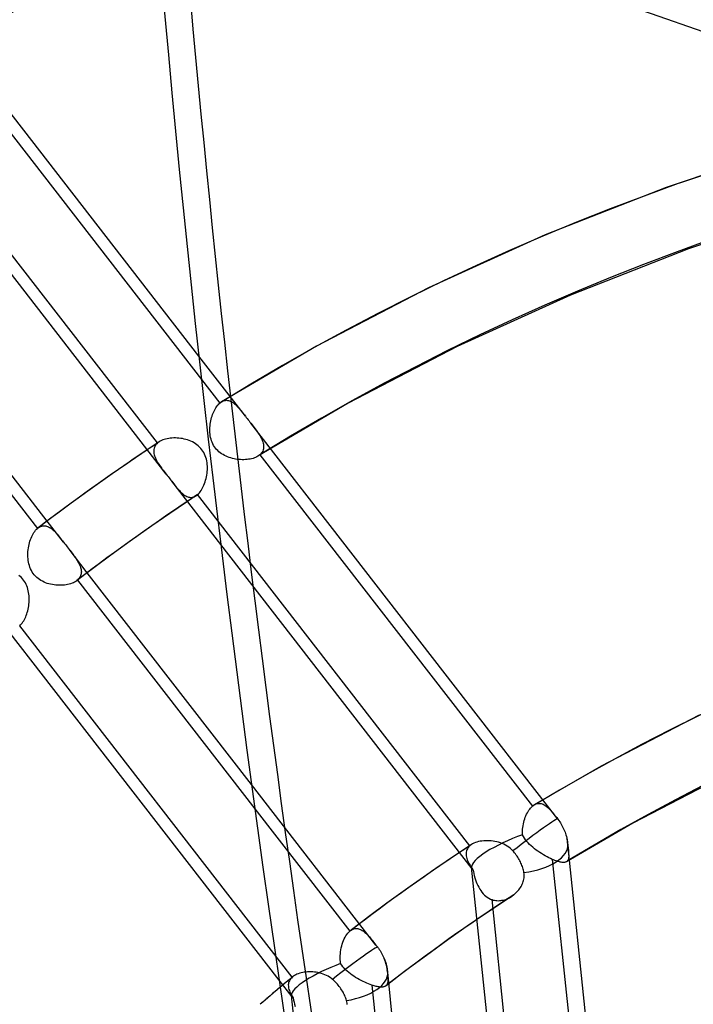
# Model space of a CAD drawing. Header units: millimetres. Extents: x -261 to 249, y -324 to 318.
# Tile 71 of 89: x -61 to -38, y 115 to 149. Entities that reach past the tile are written whole.
import ezdxf

# ---------------------------------------------------------------- set-up
doc = ezdxf.new("R2010")
doc.units = ezdxf.units.MM
doc.layers.add('MAIN-1', color=7, linetype='Continuous')
doc.layers.add('MAIN-2', color=7, linetype='Continuous')

msp = doc.modelspace()

# ---------------------------------------------------------------- linework, layer by layer
at = {"layer": 'MAIN-1'}
for p, q in [((-63.625, 147.724), (-54.841, 136.404)), ((-54.93, 137.208), (-63.265, 147.949)), ((-56.056, 133.129), (-66.667, 146.803)), ((-60.176, 131.512), (-69.587, 143.64)), ((-69.925, 143.386), (-60.512, 131.256)), ((-54.147, 135.633), (-54.147, 135.634)), ((-54.147, 135.634), (-54.147, 135.634)), ((-54.147, 135.634), (-54.146, 135.634)), ((-54.147, 135.633), (-54.147, 135.633)), ((-54.147, 135.633), (-54.147, 135.633)), ((-54.146, 135.634), (-54.146, 135.634)), ((-56.714, 133.977), (-57.307, 133.575)), ((-57.307, 133.575), (-57.927, 133.145)), ((-57.927, 133.145), (-58.685, 132.607)), ((-56.057, 133.13), (-56.025, 133.089)), ((-56.025, 133.089), (-55.993, 133.048)), ((-55.993, 133.048), (-55.962, 133.008)), ((-55.962, 133.008), (-55.93, 132.967)), ((-55.93, 132.967), (-55.899, 132.927)), ((-55.899, 132.927), (-55.868, 132.886)), ((-54.176, 130.706), (-55.868, 132.887)), ((-58.685, 132.607), (-59.343, 132.131)), ((-59.343, 132.131), (-59.917, 131.706)), ((-55.325, 132.188), (-55.935, 131.775)), ((-59.917, 131.706), (-60.488, 131.276)), ((-55.935, 131.775), (-56.555, 131.347)), ((-56.555, 131.347), (-57.302, 130.818)), ((-60.708, 130.977), (-60.684, 131.026)), ((-60.684, 131.026), (-60.659, 131.073)), ((-60.659, 131.073), (-60.632, 131.116)), ((-60.632, 131.116), (-60.603, 131.156)), ((-60.603, 131.156), (-60.574, 131.193)), ((-60.574, 131.193), (-60.543, 131.227)), ((-60.543, 131.227), (-60.512, 131.256)), ((-60.512, 131.256), (-60.508, 131.26)), ((-60.508, 131.26), (-60.504, 131.263)), ((-60.504, 131.263), (-60.5, 131.266)), ((-60.5, 131.266), (-60.496, 131.269)), ((-60.496, 131.269), (-60.492, 131.273)), ((-60.492, 131.273), (-60.488, 131.276)), ((-60.488, 131.276), (-60.488, 131.276)), ((-60.488, 131.276), (-60.488, 131.276)), ((-60.488, 131.276), (-60.488, 131.276)), ((-60.488, 131.276), (-60.488, 131.276)), ((-60.488, 131.276), (-60.488, 131.276)), ((-60.488, 131.276), (-60.487, 131.276)), ((-60.825, 130.581), (-60.814, 130.642)), ((-60.814, 130.642), (-60.801, 130.702)), ((-60.801, 130.702), (-60.786, 130.76)), ((-60.786, 130.76), (-60.77, 130.817)), ((-60.77, 130.817), (-60.751, 130.872)), ((-60.751, 130.872), (-60.73, 130.926)), ((-60.73, 130.926), (-60.708, 130.977)), ((-57.302, 130.818), (-57.977, 130.331)), ((-60.844, 130.333), (-60.843, 130.395)), ((-60.842, 130.271), (-60.844, 130.333)), ((-60.843, 130.395), (-60.839, 130.458)), ((-60.839, 130.458), (-60.833, 130.52)), ((-60.833, 130.52), (-60.825, 130.581)), ((-57.977, 130.331), (-58.566, 129.894)), ((-60.838, 130.21), (-60.842, 130.271)), ((-60.831, 130.149), (-60.838, 130.21)), ((-60.821, 130.089), (-60.831, 130.149)), ((-60.808, 130.029), (-60.821, 130.089)), ((-60.792, 129.971), (-60.808, 130.029)), ((-60.772, 129.913), (-60.792, 129.971)), ((-60.749, 129.857), (-60.772, 129.913)), ((-60.722, 129.802), (-60.749, 129.857)), ((-60.692, 129.75), (-60.722, 129.802)), ((-60.658, 129.7), (-60.692, 129.75)), ((-60.621, 129.652), (-60.658, 129.7)), ((-60.581, 129.608), (-60.621, 129.652)), ((-58.566, 129.894), (-59.152, 129.453)), ((-53.109, 122.406), (-58.79, 129.726)), ((-60.538, 129.566), (-60.581, 129.608)), ((-60.491, 129.527), (-60.538, 129.566)), ((-60.442, 129.491), (-60.491, 129.527)), ((-60.391, 129.459), (-60.442, 129.491)), ((-60.338, 129.43), (-60.391, 129.459)), ((-60.284, 129.403), (-60.338, 129.43)), ((-60.228, 129.38), (-60.284, 129.403)), ((-60.171, 129.36), (-60.228, 129.38)), ((-60.114, 129.343), (-60.171, 129.36)), ((-60.055, 129.328), (-60.114, 129.343)), ((-59.996, 129.315), (-60.055, 129.328)), ((-59.936, 129.306), (-59.996, 129.315)), ((-59.876, 129.299), (-59.936, 129.306)), ((-59.816, 129.294), (-59.876, 129.299)), ((-59.755, 129.292), (-59.816, 129.294)), ((-59.696, 129.292), (-59.755, 129.292)), ((-59.637, 129.295), (-59.696, 129.292)), ((-59.579, 129.301), (-59.637, 129.295)), ((-59.523, 129.308), (-59.579, 129.301)), ((-59.468, 129.319), (-59.523, 129.308)), ((-59.415, 129.331), (-59.468, 129.319)), ((-59.364, 129.346), (-59.415, 129.331)), ((-59.316, 129.363), (-59.364, 129.346)), ((-59.27, 129.382), (-59.316, 129.363)), ((-59.228, 129.403), (-59.27, 129.382)), ((-59.188, 129.427), (-59.228, 129.403)), ((-59.152, 129.452), (-59.188, 129.427)), ((-59.127, 129.472), (-52.996, 121.57)), ((-52.157, 115.648), (-62.038, 128.383)), ((-42.215, 119.741), (-42.216, 119.74)), ((-42.216, 119.74), (-42.216, 119.74)), ((-42.215, 119.741), (-42.215, 119.741)), ((-42.215, 119.741), (-42.215, 119.741)), ((-42.215, 119.741), (-42.215, 119.741)), ((-42.215, 119.741), (-42.215, 119.741)), ((-52.12, 115.402), (-52.236, 115.304)), ((-52.58, 115.011), (-52.694, 114.912)), ((-52.465, 115.109), (-52.58, 115.011)), ((-52.35, 115.207), (-52.465, 115.109)), ((-52.236, 115.304), (-52.35, 115.207)), ((-52.694, 114.912), (-52.808, 114.814))]:
    msp.add_line(p, q, dxfattribs=at)
for centre, major_axis, ratio, start_param, end_param in [((-0.5, -0.433), (159.408, -184.069), 0.75, 0.713724, 3.511855), ((-50, -43.301), (-148.606, 171.596), 0.75, -0.857072, 0), ((-50, -43.301), (147.952, -170.84), 0.75, 2.284521, 3.141593), ((37.401, 86.288), (51.073, -229.424), 0.352244, -1.94863, -1.568352), ((-50, -43.301), (-148.606, 171.596), 0.75, -3.141592, -0.857072), ((-50, -43.301), (147.952, -170.84), 0.75, 0, 2.284521), ((26.652, 23.082), (-90.99, 105.067), 0.75, -0.092019, -0.047281), ((-50, -43.301), (-148.606, 171.596), 0.75, 0, 2.284521), ((-50, -43.301), (147.952, -170.84), 0.75, -3.141592, -0.857072), ((26.652, 23.082), (-79.45, 91.741), 0.75, -0.009787, 0.000142)]:
    msp.add_ellipse(centre, major_axis=major_axis, ratio=ratio, start_param=start_param, end_param=end_param, dxfattribs=at)
at = {"layer": 'MAIN-2'}
for p, q in [((-56.36, 134.21), (-65.773, 146.341)), ((-34.417, 144.481), (-38.771, 143.039)), ((-38.771, 143.039), (-42.961, 141.4)), ((-33.763, 142.318), (-38.004, 140.913)), ((-42.961, 141.4), (-46.991, 139.571)), ((-38.004, 140.913), (-42.082, 139.318)), ((-46.991, 139.571), (-50.861, 137.558)), ((-42.082, 139.318), (-46.002, 137.539)), ((-50.861, 137.558), (-54.147, 135.633)), ((-46.002, 137.539), (-49.765, 135.582)), ((-53.32, 135.133), (-54.93, 137.208)), ((-54.841, 136.404), (-54.208, 135.588)), ((-54.372, 135.379), (-54.347, 135.421)), ((-54.347, 135.421), (-54.321, 135.46)), ((-54.321, 135.46), (-54.294, 135.497)), ((-54.294, 135.497), (-54.266, 135.53)), ((-54.266, 135.53), (-54.237, 135.561)), ((-54.237, 135.561), (-54.208, 135.588)), ((-54.208, 135.588), (-54.198, 135.597)), ((-54.198, 135.597), (-54.188, 135.605)), ((-54.188, 135.605), (-54.178, 135.613)), ((-54.178, 135.613), (-54.168, 135.62)), ((-54.168, 135.62), (-54.157, 135.627)), ((-54.157, 135.627), (-54.147, 135.633)), ((-54.146, 135.634), (-54.112, 135.652)), ((-54.112, 135.652), (-54.078, 135.667)), ((-54.078, 135.667), (-54.044, 135.677)), ((-54.044, 135.677), (-54.009, 135.683)), ((-54.009, 135.683), (-53.974, 135.685)), ((-53.974, 135.685), (-53.94, 135.683)), ((-53.94, 135.683), (-53.905, 135.677)), ((-53.905, 135.677), (-53.871, 135.668)), ((-53.871, 135.668), (-53.837, 135.654)), ((-53.837, 135.654), (-53.803, 135.637)), ((-53.803, 135.637), (-53.768, 135.617)), ((-53.768, 135.617), (-53.735, 135.594)), ((-53.735, 135.594), (-53.701, 135.568)), ((-53.701, 135.568), (-53.668, 135.539)), ((-53.668, 135.539), (-53.634, 135.507)), ((-53.634, 135.507), (-53.601, 135.473)), ((-53.601, 135.473), (-53.568, 135.437)), ((-53.568, 135.437), (-53.534, 135.399)), ((-49.765, 135.582), (-52.889, 133.754)), ((-54.506, 135.032), (-54.492, 135.087)), ((-54.492, 135.087), (-54.476, 135.139)), ((-54.476, 135.139), (-54.458, 135.191)), ((-54.458, 135.191), (-54.439, 135.241)), ((-54.439, 135.241), (-54.418, 135.289)), ((-54.418, 135.289), (-54.395, 135.335)), ((-54.395, 135.335), (-54.372, 135.379)), ((-53.534, 135.399), (-53.5, 135.359)), ((-53.5, 135.359), (-53.466, 135.318)), ((-53.466, 135.318), (-53.43, 135.274)), ((-53.43, 135.274), (-53.395, 135.229)), ((-53.395, 135.229), (-53.358, 135.182)), ((-53.358, 135.182), (-53.321, 135.134)), ((-53.321, 135.134), (-53.29, 135.094)), ((-53.29, 135.094), (-53.258, 135.053)), ((-54.552, 134.69), (-54.55, 134.748)), ((-54.55, 134.748), (-54.545, 134.807)), ((-54.545, 134.807), (-54.539, 134.864)), ((-54.539, 134.864), (-54.53, 134.921)), ((-54.53, 134.921), (-54.519, 134.977)), ((-54.519, 134.977), (-54.506, 135.032)), ((-53.258, 135.053), (-53.227, 135.013)), ((-53.227, 135.013), (-53.195, 134.972)), ((-53.195, 134.972), (-53.163, 134.931)), ((-53.163, 134.931), (-53.131, 134.89)), ((-42.521, 121.217), (-53.132, 134.891)), ((-53.131, 134.89), (-53.093, 134.841)), ((-53.093, 134.841), (-53.056, 134.792)), ((-53.056, 134.792), (-53.019, 134.744)), ((-53.019, 134.744), (-52.984, 134.697)), ((-55.801, 134.384), (-55.86, 134.381)), ((-55.741, 134.384), (-55.801, 134.384)), ((-55.681, 134.381), (-55.741, 134.384)), ((-54.552, 134.631), (-54.552, 134.69)), ((-54.549, 134.573), (-54.552, 134.631)), ((-54.544, 134.514), (-54.549, 134.573)), ((-54.535, 134.456), (-54.544, 134.514)), ((-54.524, 134.399), (-54.535, 134.456)), ((-54.51, 134.342), (-54.524, 134.399)), ((-52.984, 134.697), (-52.95, 134.651)), ((-52.95, 134.651), (-52.917, 134.605)), ((-52.917, 134.605), (-52.886, 134.559)), ((-52.886, 134.559), (-52.856, 134.514)), ((-52.856, 134.514), (-52.828, 134.469)), ((-52.828, 134.469), (-52.802, 134.425)), ((-52.802, 134.425), (-52.778, 134.38)), ((-56.579, 134.068), (-56.647, 134.023)), ((-56.511, 134.113), (-56.579, 134.068)), ((-56.444, 134.159), (-56.511, 134.113)), ((-56.468, 134.059), (-56.479, 134.025)), ((-56.454, 134.092), (-56.468, 134.059)), ((-56.436, 134.123), (-56.454, 134.092)), ((-56.376, 134.204), (-56.444, 134.159)), ((-56.414, 134.153), (-56.436, 134.123)), ((-56.389, 134.182), (-56.414, 134.153)), ((-56.36, 134.21), (-56.389, 134.182)), ((-56.308, 134.249), (-56.376, 134.204)), ((-56.352, 134.217), (-56.36, 134.21)), ((-56.343, 134.223), (-56.352, 134.217)), ((-56.335, 134.23), (-56.343, 134.223)), ((-56.326, 134.237), (-56.335, 134.23)), ((-56.317, 134.243), (-56.326, 134.237)), ((-56.307, 134.249), (-56.317, 134.243)), ((-56.268, 134.273), (-56.307, 134.249)), ((-56.226, 134.295), (-56.268, 134.273)), ((-56.18, 134.314), (-56.226, 134.295)), ((-56.132, 134.331), (-56.18, 134.314)), ((-56.081, 134.346), (-56.132, 134.331)), ((-56.029, 134.358), (-56.081, 134.346)), ((-55.974, 134.368), (-56.029, 134.358)), ((-55.918, 134.376), (-55.974, 134.368)), ((-55.86, 134.381), (-55.918, 134.376)), ((-55.62, 134.376), (-55.681, 134.381)), ((-55.559, 134.369), (-55.62, 134.376)), ((-55.498, 134.359), (-55.559, 134.369)), ((-55.438, 134.346), (-55.498, 134.359)), ((-55.378, 134.331), (-55.438, 134.346)), ((-55.32, 134.314), (-55.378, 134.331)), ((-55.262, 134.293), (-55.32, 134.314)), ((-55.206, 134.27), (-55.262, 134.293)), ((-55.151, 134.244), (-55.206, 134.27)), ((-55.098, 134.215), (-55.151, 134.244)), ((-55.046, 134.183), (-55.098, 134.215)), ((-54.996, 134.148), (-55.046, 134.183)), ((-54.949, 134.11), (-54.996, 134.148)), ((-54.904, 134.068), (-54.949, 134.11)), ((-54.863, 134.024), (-54.904, 134.068)), ((-54.493, 134.286), (-54.51, 134.342)), ((-54.472, 134.232), (-54.493, 134.286)), ((-54.447, 134.179), (-54.472, 134.232)), ((-54.42, 134.127), (-54.447, 134.179)), ((-54.389, 134.078), (-54.42, 134.127)), ((-54.355, 134.031), (-54.389, 134.078)), ((-52.778, 134.38), (-52.757, 134.336)), ((-52.757, 134.336), (-52.738, 134.293)), ((-52.738, 134.293), (-52.722, 134.25)), ((-52.722, 134.25), (-52.71, 134.207)), ((-52.71, 134.207), (-52.7, 134.165)), ((-52.7, 134.165), (-52.694, 134.124)), ((-52.694, 134.044), (-52.7, 134.006)), ((-52.694, 134.124), (-52.692, 134.084)), ((-52.692, 134.084), (-52.694, 134.044)), ((-56.647, 134.023), (-56.714, 133.977)), ((-56.49, 133.954), (-56.491, 133.917)), ((-56.491, 133.917), (-56.488, 133.88)), ((-56.487, 133.99), (-56.49, 133.954)), ((-56.488, 133.88), (-56.482, 133.842)), ((-56.479, 134.025), (-56.487, 133.99)), ((-56.482, 133.842), (-56.473, 133.803)), ((-56.473, 133.803), (-56.462, 133.764)), ((-56.462, 133.764), (-56.447, 133.724)), ((-56.447, 133.724), (-56.43, 133.684)), ((-54.825, 133.977), (-54.863, 134.024)), ((-54.79, 133.928), (-54.825, 133.977)), ((-54.759, 133.876), (-54.79, 133.928)), ((-54.731, 133.822), (-54.759, 133.876)), ((-54.707, 133.765), (-54.731, 133.822)), ((-54.687, 133.708), (-54.707, 133.765)), ((-54.67, 133.649), (-54.687, 133.708)), ((-54.318, 133.987), (-54.355, 134.031)), ((-54.278, 133.946), (-54.318, 133.987)), ((-54.235, 133.906), (-54.278, 133.946)), ((-54.189, 133.87), (-54.235, 133.906)), ((-54.142, 133.836), (-54.189, 133.87)), ((-54.092, 133.806), (-54.142, 133.836)), ((-54.041, 133.778), (-54.092, 133.806)), ((-53.989, 133.753), (-54.041, 133.778)), ((-53.936, 133.73), (-53.989, 133.753)), ((-53.882, 133.71), (-53.936, 133.73)), ((-53.827, 133.692), (-53.882, 133.71)), ((-52.969, 133.713), (-53.012, 133.695)), ((-52.928, 133.732), (-52.969, 133.713)), ((-52.89, 133.753), (-52.928, 133.732)), ((-52.878, 133.761), (-52.89, 133.753)), ((-52.866, 133.769), (-52.878, 133.761)), ((-52.855, 133.777), (-52.866, 133.769)), ((-52.843, 133.785), (-52.855, 133.777)), ((-52.833, 133.794), (-52.843, 133.785)), ((-52.822, 133.803), (-52.833, 133.794)), ((-52.791, 133.833), (-52.822, 133.803)), ((-52.822, 133.803), (-43.398, 121.658)), ((-52.764, 133.864), (-52.791, 133.833)), ((-52.742, 133.897), (-52.764, 133.864)), ((-52.723, 133.932), (-52.742, 133.897)), ((-52.709, 133.968), (-52.723, 133.932)), ((-52.7, 134.006), (-52.709, 133.968)), ((-56.43, 133.684), (-56.411, 133.644)), ((-56.411, 133.644), (-56.39, 133.603)), ((-56.39, 133.603), (-56.367, 133.562)), ((-56.367, 133.562), (-56.342, 133.521)), ((-56.342, 133.521), (-56.315, 133.48)), ((-56.315, 133.48), (-56.287, 133.438)), ((-56.287, 133.438), (-56.257, 133.396)), ((-56.257, 133.396), (-56.227, 133.353)), ((-54.657, 133.59), (-54.67, 133.649)), ((-54.647, 133.529), (-54.657, 133.59)), ((-54.64, 133.469), (-54.647, 133.529)), ((-54.636, 133.408), (-54.64, 133.469)), ((-54.635, 133.347), (-54.636, 133.408)), ((-53.771, 133.677), (-53.827, 133.692)), ((-53.715, 133.664), (-53.771, 133.677)), ((-53.658, 133.653), (-53.715, 133.664)), ((-53.601, 133.644), (-53.658, 133.653)), ((-53.543, 133.638), (-53.601, 133.644)), ((-53.486, 133.634), (-53.543, 133.638)), ((-53.429, 133.632), (-53.486, 133.634)), ((-53.372, 133.632), (-53.429, 133.632)), ((-53.317, 133.634), (-53.372, 133.632)), ((-53.262, 133.639), (-53.317, 133.634)), ((-53.209, 133.646), (-53.262, 133.639)), ((-53.157, 133.655), (-53.209, 133.646)), ((-53.107, 133.666), (-53.157, 133.655)), ((-53.058, 133.679), (-53.107, 133.666)), ((-53.012, 133.695), (-53.058, 133.679)), ((-56.227, 133.353), (-56.194, 133.31)), ((-56.194, 133.31), (-56.161, 133.266)), ((-56.161, 133.266), (-56.127, 133.221)), ((-56.127, 133.221), (-56.092, 133.176)), ((-56.092, 133.176), (-56.057, 133.13)), ((-54.68, 132.98), (-54.667, 133.04)), ((-54.667, 133.04), (-54.655, 133.101)), ((-54.655, 133.101), (-54.647, 133.162)), ((-54.647, 133.162), (-54.64, 133.224)), ((-54.64, 133.224), (-54.636, 133.285)), ((-54.636, 133.285), (-54.635, 133.347)), ((-55.868, 132.886), (-55.833, 132.841)), ((-55.833, 132.841), (-55.798, 132.797)), ((-55.798, 132.797), (-55.765, 132.755)), ((-55.765, 132.755), (-55.732, 132.714)), ((-55.732, 132.714), (-55.699, 132.674)), ((-54.801, 132.655), (-54.777, 132.704)), ((-54.777, 132.704), (-54.754, 132.755)), ((-54.754, 132.755), (-54.733, 132.809)), ((-54.733, 132.809), (-54.713, 132.864)), ((-54.713, 132.864), (-54.696, 132.922)), ((-54.696, 132.922), (-54.68, 132.98)), ((-55.699, 132.674), (-55.667, 132.635)), ((-55.667, 132.635), (-55.635, 132.599)), ((-55.635, 132.599), (-55.603, 132.564)), ((-55.603, 132.564), (-55.572, 132.531)), ((-55.572, 132.531), (-55.54, 132.499)), ((-55.54, 132.499), (-55.509, 132.47)), ((-55.509, 132.47), (-55.477, 132.443)), ((-55.477, 132.443), (-55.445, 132.419)), ((-55.445, 132.419), (-55.413, 132.397)), ((-55.413, 132.397), (-55.381, 132.378)), ((-55.381, 132.378), (-55.349, 132.362)), ((-55.349, 132.362), (-55.317, 132.349)), ((-55.317, 132.349), (-55.284, 132.339)), ((-55.154, 132.334), (-55.121, 132.342)), ((-55.074, 132.355), (-55.125, 132.322)), ((-55.121, 132.342), (-55.089, 132.354)), ((-55.089, 132.354), (-55.057, 132.369)), ((-55.024, 132.389), (-55.074, 132.355)), ((-55.057, 132.369), (-55.025, 132.388)), ((-55.025, 132.388), (-55.017, 132.393)), ((-55.017, 132.393), (-55.008, 132.399)), ((-55.008, 132.399), (-55, 132.406)), ((-55, 132.406), (-54.992, 132.412)), ((-54.992, 132.412), (-54.984, 132.419)), ((-54.984, 132.419), (-54.976, 132.426)), ((-54.976, 132.426), (-54.944, 132.455)), ((-45.561, 120.294), (-54.976, 132.426)), ((-54.944, 132.455), (-54.913, 132.488)), ((-54.913, 132.488), (-54.883, 132.525)), ((-54.883, 132.525), (-54.855, 132.565)), ((-54.855, 132.565), (-54.827, 132.609)), ((-54.827, 132.609), (-54.801, 132.655)), ((-55.275, 132.221), (-55.325, 132.188)), ((-55.284, 132.339), (-55.252, 132.333)), ((-55.225, 132.255), (-55.275, 132.221)), ((-55.252, 132.333), (-55.219, 132.33)), ((-55.175, 132.288), (-55.225, 132.255)), ((-55.219, 132.33), (-55.187, 132.33)), ((-55.187, 132.33), (-55.154, 132.334)), ((-55.125, 132.322), (-55.175, 132.288)), ((-60.424, 131.316), (-60.391, 131.33)), ((-60.391, 131.33), (-60.359, 131.341)), ((-60.359, 131.341), (-60.326, 131.347)), ((-60.326, 131.347), (-60.293, 131.35)), ((-60.293, 131.35), (-60.26, 131.349)), ((-60.26, 131.349), (-60.227, 131.345)), ((-60.227, 131.345), (-60.194, 131.337)), ((-60.194, 131.337), (-60.161, 131.326)), ((-59.606, 130.777), (-60.176, 131.512)), ((-60.161, 131.326), (-60.128, 131.312)), ((-60.487, 131.276), (-60.456, 131.298)), ((-60.456, 131.298), (-60.424, 131.316)), ((-60.128, 131.312), (-60.096, 131.294)), ((-60.096, 131.294), (-60.063, 131.274)), ((-60.063, 131.274), (-60.031, 131.251)), ((-60.031, 131.251), (-59.999, 131.226)), ((-59.999, 131.226), (-59.967, 131.199)), ((-59.967, 131.199), (-59.936, 131.169)), ((-59.936, 131.169), (-59.904, 131.137)), ((-59.904, 131.137), (-59.872, 131.103)), ((-59.872, 131.103), (-59.841, 131.068)), ((-59.841, 131.068), (-59.809, 131.031)), ((-59.809, 131.031), (-59.776, 130.993)), ((-59.776, 130.993), (-59.743, 130.952)), ((-59.743, 130.952), (-59.71, 130.911)), ((-59.71, 130.911), (-59.676, 130.868)), ((-59.676, 130.868), (-59.642, 130.824)), ((-59.642, 130.824), (-59.606, 130.778)), ((-59.606, 130.778), (-59.575, 130.738)), ((-59.575, 130.738), (-59.544, 130.698)), ((-59.544, 130.698), (-59.512, 130.657)), ((-59.512, 130.657), (-59.481, 130.616)), ((-45.478, 119.498), (-54.176, 130.706)), ((-59.481, 130.616), (-59.449, 130.575)), ((-59.449, 130.575), (-59.417, 130.534)), ((-58.79, 129.726), (-59.418, 130.535)), ((-59.417, 130.534), (-59.382, 130.489)), ((-59.382, 130.489), (-59.348, 130.445)), ((-59.348, 130.445), (-59.314, 130.401)), ((-59.314, 130.401), (-59.281, 130.357)), ((-59.281, 130.357), (-59.25, 130.314)), ((-59.25, 130.314), (-59.219, 130.272)), ((-59.219, 130.272), (-59.19, 130.231)), ((-59.19, 130.231), (-59.162, 130.189)), ((-59.162, 130.189), (-59.136, 130.148)), ((-59.136, 130.148), (-59.112, 130.107)), ((-59.112, 130.107), (-59.089, 130.067)), ((-59.089, 130.067), (-59.068, 130.027)), ((-59.068, 130.027), (-59.05, 129.987)), ((-59.05, 129.987), (-59.033, 129.948)), ((-61.109, 129.597), (-61.154, 129.634)), ((-59.033, 129.948), (-59.02, 129.909)), ((-59.019, 129.621), (-59.033, 129.589)), ((-59.02, 129.909), (-59.009, 129.871)), ((-59.007, 129.654), (-59.019, 129.621)), ((-59.009, 129.871), (-59.001, 129.833)), ((-58.999, 129.688), (-59.007, 129.654)), ((-59.001, 129.833), (-58.996, 129.796)), ((-58.995, 129.723), (-58.999, 129.688)), ((-58.996, 129.796), (-58.994, 129.759)), ((-58.994, 129.759), (-58.995, 129.723)), ((-61.067, 129.557), (-61.109, 129.597)), ((-61.028, 129.514), (-61.067, 129.557)), ((-60.992, 129.47), (-61.028, 129.514)), ((-60.96, 129.423), (-60.992, 129.47)), ((-60.93, 129.373), (-60.96, 129.423)), ((-60.904, 129.322), (-60.93, 129.373)), ((-60.88, 129.269), (-60.904, 129.322)), ((-59.148, 129.455), (-59.152, 129.452)), ((-59.144, 129.459), (-59.148, 129.455)), ((-59.14, 129.462), (-59.144, 129.459)), ((-59.135, 129.465), (-59.14, 129.462)), ((-59.131, 129.469), (-59.135, 129.465)), ((-59.127, 129.472), (-59.131, 129.469)), ((-59.099, 129.499), (-59.127, 129.472)), ((-59.073, 129.528), (-59.099, 129.499)), ((-59.052, 129.558), (-59.073, 129.528)), ((-59.033, 129.589), (-59.052, 129.558)), ((-60.86, 129.214), (-60.88, 129.269)), ((-60.843, 129.159), (-60.86, 129.214)), ((-60.829, 129.102), (-60.843, 129.159)), ((-60.818, 129.045), (-60.829, 129.102)), ((-60.809, 128.988), (-60.818, 129.045)), ((-60.803, 128.93), (-60.809, 128.988)), ((-60.815, 128.582), (-60.808, 128.64)), ((-60.808, 128.64), (-60.803, 128.698)), ((-60.8, 128.873), (-60.803, 128.93)), ((-60.803, 128.698), (-60.799, 128.756)), ((-60.798, 128.815), (-60.8, 128.873)), ((-60.799, 128.756), (-60.798, 128.815)), ((-60.899, 128.252), (-60.881, 128.304)), ((-60.881, 128.304), (-60.864, 128.357)), ((-60.864, 128.357), (-60.849, 128.412)), ((-60.849, 128.412), (-60.836, 128.468)), ((-60.836, 128.468), (-60.825, 128.524)), ((-60.825, 128.524), (-60.815, 128.582)), ((-61.126, 127.896), (-61.096, 127.924)), ((-61.096, 127.924), (-61.068, 127.955)), ((-61.068, 127.955), (-61.04, 127.989)), ((-61.04, 127.989), (-61.013, 128.026)), ((-61.013, 128.026), (-60.988, 128.066)), ((-60.988, 128.066), (-60.964, 128.109)), ((-60.964, 128.109), (-60.941, 128.155)), ((-60.941, 128.155), (-60.919, 128.203)), ((-60.919, 128.203), (-60.899, 128.252)), ((-61.128, 127.894), (-61.126, 127.896)), ((-51.702, 115.752), (-61.126, 127.896)), ((-37.637, 124.806), (-41.02, 123.047)), ((-41.02, 123.047), (-43.334, 121.705)), ((-36.649, 122.774), (-39.924, 121.07)), ((-48.806, 116.86), (-53.109, 122.406)), ((-52.996, 121.57), (-49.713, 117.34)), ((-43.573, 121.429), (-43.547, 121.475)), ((-43.547, 121.475), (-43.52, 121.518)), ((-43.52, 121.518), (-43.491, 121.559)), ((-43.491, 121.559), (-43.461, 121.595)), ((-43.461, 121.595), (-43.43, 121.629)), ((-43.43, 121.629), (-43.398, 121.658)), ((-43.398, 121.658), (-43.388, 121.667)), ((-43.388, 121.667), (-43.377, 121.676)), ((-43.377, 121.676), (-43.366, 121.684)), ((-43.366, 121.684), (-43.355, 121.692)), ((-43.355, 121.692), (-43.344, 121.699)), ((-43.344, 121.699), (-43.333, 121.706)), ((-43.333, 121.706), (-43.3, 121.724)), ((-43.3, 121.724), (-43.266, 121.738)), ((-43.266, 121.738), (-43.232, 121.748)), ((-43.232, 121.748), (-43.198, 121.754)), ((-43.198, 121.754), (-43.163, 121.756)), ((-43.163, 121.756), (-43.129, 121.753)), ((-43.129, 121.753), (-43.095, 121.748)), ((-43.095, 121.748), (-43.061, 121.738)), ((-43.061, 121.738), (-43.028, 121.725)), ((-43.028, 121.725), (-42.994, 121.708)), ((-42.994, 121.708), (-42.96, 121.689)), ((-42.96, 121.689), (-42.927, 121.666)), ((-42.927, 121.666), (-42.894, 121.64)), ((-42.894, 121.64), (-42.861, 121.612)), ((-42.861, 121.612), (-42.828, 121.581)), ((-42.828, 121.581), (-42.796, 121.548)), ((-42.796, 121.548), (-42.763, 121.513)), ((-42.763, 121.513), (-42.73, 121.476)), ((-42.73, 121.476), (-42.696, 121.437)), ((-43.697, 121.106), (-43.681, 121.164)), ((-43.681, 121.164), (-43.663, 121.221)), ((-43.663, 121.221), (-43.643, 121.276)), ((-43.643, 121.276), (-43.621, 121.33)), ((-43.621, 121.33), (-43.598, 121.381)), ((-43.598, 121.381), (-43.573, 121.429)), ((-42.696, 121.437), (-42.663, 121.396)), ((-42.663, 121.396), (-42.628, 121.353)), ((-42.628, 121.353), (-42.593, 121.309)), ((-42.593, 121.309), (-42.558, 121.264)), ((-42.558, 121.264), (-42.521, 121.217)), ((-42.521, 121.217), (-42.52, 121.215)), ((-42.52, 121.215), (-42.519, 121.214)), ((-42.519, 121.214), (-42.518, 121.212)), ((-42.518, 121.212), (-42.516, 121.211)), ((-42.516, 121.211), (-42.515, 121.209)), ((-42.515, 121.209), (-42.514, 121.208)), ((-42.514, 121.208), (-42.484, 121.167)), ((-42.484, 121.167), (-42.455, 121.125)), ((-42.455, 121.125), (-42.428, 121.084)), ((-43.744, 120.735), (-43.742, 120.799)), ((-43.742, 120.799), (-43.738, 120.862)), ((-43.738, 120.862), (-43.731, 120.924)), ((-43.731, 120.924), (-43.722, 120.986)), ((-43.722, 120.986), (-43.71, 121.047)), ((-43.71, 121.047), (-43.697, 121.106)), ((-42.428, 121.084), (-42.403, 121.042)), ((-42.403, 121.042), (-42.377, 120.998)), ((-42.377, 120.998), (-42.353, 120.952)), ((-42.353, 120.952), (-42.33, 120.904)), ((-42.33, 120.904), (-42.308, 120.856)), ((-42.308, 120.856), (-42.287, 120.807)), ((-42.287, 120.807), (-42.269, 120.759)), ((-39.924, 121.07), (-42.216, 119.74)), ((-45.26, 120.436), (-45.316, 120.421)), ((-45.203, 120.448), (-45.26, 120.436)), ((-45.143, 120.457), (-45.203, 120.448)), ((-45.082, 120.463), (-45.143, 120.457)), ((-45.019, 120.467), (-45.082, 120.463)), ((-44.955, 120.468), (-45.019, 120.467)), ((-44.89, 120.465), (-44.955, 120.468)), ((-44.825, 120.46), (-44.89, 120.465)), ((-44.76, 120.452), (-44.825, 120.46)), ((-44.695, 120.442), (-44.76, 120.452)), ((-44.631, 120.428), (-44.695, 120.442)), ((-43.742, 120.672), (-43.744, 120.735)), ((-43.711, 120.612), (-43.742, 120.672)), ((-43.676, 120.554), (-43.711, 120.612)), ((-43.636, 120.497), (-43.676, 120.554)), ((-43.592, 120.442), (-43.636, 120.497)), ((-43.544, 120.389), (-43.592, 120.442)), ((-42.269, 120.759), (-42.252, 120.712)), ((-42.252, 120.712), (-42.237, 120.665)), ((-42.237, 120.665), (-42.224, 120.618)), ((-42.224, 120.618), (-42.211, 120.569)), ((-42.211, 120.569), (-42.204, 120.538)), ((-42.204, 120.538), (-42.198, 120.508)), ((-42.198, 120.508), (-42.192, 120.477)), ((-42.192, 120.477), (-42.187, 120.446)), ((-42.187, 120.446), (-42.183, 120.415)), ((-45.507, 120.334), (-46.166, 119.897)), ((-45.679, 120.115), (-45.688, 120.075)), ((-45.665, 120.155), (-45.679, 120.115)), ((-45.646, 120.192), (-45.665, 120.155)), ((-45.623, 120.228), (-45.646, 120.192)), ((-45.595, 120.262), (-45.623, 120.228)), ((-45.561, 120.294), (-45.595, 120.262)), ((-45.553, 120.301), (-45.561, 120.294)), ((-45.544, 120.308), (-45.553, 120.301)), ((-45.535, 120.315), (-45.544, 120.308)), ((-45.526, 120.322), (-45.535, 120.315)), ((-45.516, 120.328), (-45.526, 120.322)), ((-45.507, 120.335), (-45.516, 120.328)), ((-45.464, 120.36), (-45.507, 120.335)), ((-45.418, 120.383), (-45.464, 120.36)), ((-45.368, 120.403), (-45.418, 120.383)), ((-45.316, 120.421), (-45.368, 120.403)), ((-44.567, 120.411), (-44.631, 120.428)), ((-44.504, 120.391), (-44.567, 120.411)), ((-44.443, 120.369), (-44.504, 120.391)), ((-44.384, 120.343), (-44.443, 120.369)), ((-44.326, 120.314), (-44.384, 120.343)), ((-44.27, 120.281), (-44.326, 120.314)), ((-44.216, 120.245), (-44.27, 120.281)), ((-44.164, 120.205), (-44.216, 120.245)), ((-44.116, 120.162), (-44.164, 120.205)), ((-44.071, 120.115), (-44.116, 120.162)), ((-44.041, 120.081), (-44.071, 120.115)), ((-43.494, 120.337), (-43.544, 120.389)), ((-43.441, 120.287), (-43.494, 120.337)), ((-43.386, 120.239), (-43.441, 120.287)), ((-43.328, 120.192), (-43.386, 120.239)), ((-43.268, 120.146), (-43.328, 120.192)), ((-43.207, 120.103), (-43.268, 120.146)), ((-43.145, 120.06), (-43.207, 120.103)), ((-42.183, 120.415), (-42.179, 120.385)), ((-42.179, 120.385), (-42.174, 120.335)), ((-37.962, 79.763), (-42.174, 120.353)), ((-42.174, 120.335), (-42.168, 120.286)), ((-42.168, 120.286), (-42.164, 120.239)), ((-42.164, 120.239), (-42.159, 120.193)), ((-42.159, 120.193), (-42.155, 120.15)), ((-42.155, 120.15), (-42.151, 120.109)), ((-42.151, 120.109), (-42.148, 120.07)), ((-46.166, 119.897), (-46.818, 119.452)), ((-45.688, 120.075), (-45.692, 120.033)), ((-45.692, 120.033), (-45.692, 119.99)), ((-45.692, 119.99), (-45.687, 119.946)), ((-45.687, 119.946), (-45.678, 119.902)), ((-45.678, 119.902), (-45.665, 119.856)), ((-45.665, 119.856), (-45.649, 119.81)), ((-45.649, 119.81), (-45.629, 119.763)), ((-45.629, 119.763), (-45.606, 119.716)), ((-44.012, 120.047), (-44.041, 120.081)), ((-43.984, 120.011), (-44.012, 120.047)), ((-43.956, 119.973), (-43.984, 120.011)), ((-43.929, 119.934), (-43.956, 119.973)), ((-43.902, 119.894), (-43.929, 119.934)), ((-43.877, 119.854), (-43.902, 119.894)), ((-43.854, 119.813), (-43.877, 119.854)), ((-43.831, 119.772), (-43.854, 119.813)), ((-43.811, 119.732), (-43.831, 119.772)), ((-43.082, 120.02), (-43.145, 120.06)), ((-43.019, 119.982), (-43.082, 120.02)), ((-42.956, 119.946), (-43.019, 119.982)), ((-42.893, 119.911), (-42.956, 119.946)), ((-42.83, 119.879), (-42.893, 119.911)), ((-42.769, 119.85), (-42.83, 119.879)), ((-42.709, 119.823), (-42.769, 119.85)), ((-42.709, 119.823), (-41.49, 108.077)), ((-42.665, 119.805), (-42.709, 119.823)), ((-42.622, 119.788), (-42.665, 119.805)), ((-42.581, 119.773), (-42.622, 119.788)), ((-42.541, 119.759), (-42.581, 119.773)), ((-42.503, 119.747), (-42.541, 119.759)), ((-42.194, 119.758), (-42.198, 119.753)), ((-42.189, 119.762), (-42.194, 119.758)), ((-42.185, 119.768), (-42.189, 119.762)), ((-42.174, 119.782), (-42.185, 119.768)), ((-42.165, 119.799), (-42.174, 119.782)), ((-42.158, 119.818), (-42.165, 119.799)), ((-42.152, 119.838), (-42.158, 119.818)), ((-42.148, 119.86), (-42.152, 119.838)), ((-42.148, 120.07), (-42.146, 120.034)), ((-42.145, 119.884), (-42.148, 119.86)), ((-42.146, 120.034), (-42.144, 120)), ((-42.143, 119.91), (-42.145, 119.884)), ((-42.144, 120), (-42.143, 119.968)), ((-42.143, 119.968), (-42.142, 119.938)), ((-42.142, 119.938), (-42.143, 119.91)), ((-46.818, 119.452), (-47.629, 118.882)), ((-45.606, 119.716), (-45.581, 119.669)), ((-45.581, 119.669), (-45.552, 119.621)), ((-45.552, 119.621), (-45.522, 119.573)), ((-45.522, 119.573), (-45.489, 119.524)), ((-41.287, 78.961), (-45.499, 119.551)), ((-45.489, 119.524), (-45.455, 119.475)), ((-45.455, 119.475), (-45.44, 119.403)), ((-43.793, 119.693), (-43.811, 119.732)), ((-43.775, 119.654), (-43.793, 119.693)), ((-43.759, 119.613), (-43.775, 119.654)), ((-43.743, 119.571), (-43.759, 119.613)), ((-43.729, 119.529), (-43.743, 119.571)), ((-43.717, 119.487), (-43.729, 119.529)), ((-43.706, 119.445), (-43.717, 119.487)), ((-43.696, 119.403), (-43.706, 119.445)), ((-42.466, 119.738), (-42.503, 119.747)), ((-42.432, 119.73), (-42.466, 119.738)), ((-42.4, 119.724), (-42.432, 119.73)), ((-42.37, 119.719), (-42.4, 119.724)), ((-42.342, 119.717), (-42.37, 119.719)), ((-42.316, 119.716), (-42.342, 119.717)), ((-42.292, 119.718), (-42.316, 119.716)), ((-42.27, 119.721), (-42.292, 119.718)), ((-42.25, 119.725), (-42.27, 119.721)), ((-42.232, 119.732), (-42.25, 119.725)), ((-42.216, 119.74), (-42.232, 119.732)), ((-42.209, 119.745), (-42.215, 119.741)), ((-42.204, 119.749), (-42.209, 119.745)), ((-42.198, 119.753), (-42.204, 119.749)), ((-45.44, 119.403), (-45.424, 119.331)), ((-45.424, 119.331), (-45.407, 119.26)), ((-45.407, 119.26), (-45.387, 119.189)), ((-45.387, 119.189), (-45.365, 119.12)), ((-45.365, 119.12), (-45.341, 119.051)), ((-43.714, 119.054), (-43.701, 119.097)), ((-43.701, 119.097), (-43.692, 119.141)), ((-43.689, 119.363), (-43.696, 119.403)), ((-43.692, 119.141), (-43.685, 119.185)), ((-43.683, 119.319), (-43.689, 119.363)), ((-43.685, 119.185), (-43.681, 119.23)), ((-43.68, 119.275), (-43.683, 119.319)), ((-43.681, 119.23), (-43.68, 119.275)), ((-47.629, 118.882), (-48.432, 118.304)), ((-45.341, 119.051), (-45.315, 118.985)), ((-45.315, 118.985), (-45.286, 118.92)), ((-45.286, 118.92), (-45.254, 118.858)), ((-45.254, 118.858), (-45.22, 118.798)), ((-45.22, 118.798), (-45.183, 118.741)), ((-45.183, 118.741), (-45.144, 118.687)), ((-43.901, 118.732), (-43.87, 118.769)), ((-43.87, 118.769), (-43.841, 118.807)), ((-43.841, 118.807), (-43.814, 118.846)), ((-43.814, 118.846), (-43.789, 118.886)), ((-43.789, 118.886), (-43.767, 118.927)), ((-43.767, 118.927), (-43.747, 118.969)), ((-43.747, 118.969), (-43.729, 119.011)), ((-43.729, 119.011), (-43.714, 119.054)), ((-45.144, 118.687), (-45.102, 118.637)), ((-45.102, 118.637), (-45.057, 118.591)), ((-45.057, 118.591), (-45.009, 118.549)), ((-45.009, 118.549), (-44.958, 118.512)), ((-44.958, 118.512), (-44.905, 118.479)), ((-44.905, 118.479), (-44.85, 118.452)), ((-44.85, 118.452), (-44.794, 118.43)), ((-44.12, 118.542), (-44.847, 118.06)), ((-43.577, 106.706), (-44.794, 118.43)), ((-44.794, 118.43), (-44.752, 118.417)), ((-44.752, 118.417), (-44.71, 118.407)), ((-44.71, 118.407), (-44.667, 118.4)), ((-44.667, 118.4), (-44.624, 118.396)), ((-44.624, 118.396), (-44.581, 118.395)), ((-44.581, 118.395), (-44.537, 118.396)), ((-44.537, 118.396), (-44.493, 118.4)), ((-44.493, 118.4), (-44.45, 118.407)), ((-44.45, 118.407), (-44.406, 118.416)), ((-44.406, 118.416), (-44.363, 118.427)), ((-44.363, 118.427), (-44.32, 118.441)), ((-44.32, 118.441), (-44.278, 118.458)), ((-44.278, 118.458), (-44.236, 118.476)), ((-44.236, 118.476), (-44.195, 118.497)), ((-44.195, 118.497), (-44.155, 118.52)), ((-44.155, 118.52), (-44.116, 118.544)), ((-44.116, 118.544), (-44.103, 118.553)), ((-44.103, 118.553), (-44.09, 118.562)), ((-44.09, 118.562), (-44.078, 118.57)), ((-44.078, 118.57), (-44.066, 118.58)), ((-44.066, 118.58), (-44.053, 118.589)), ((-44.053, 118.589), (-44.041, 118.598)), ((-44.041, 118.598), (-44.004, 118.629)), ((-44.004, 118.629), (-43.968, 118.662)), ((-43.968, 118.662), (-43.934, 118.696)), ((-43.934, 118.696), (-43.901, 118.732)), ((-48.432, 118.304), (-49.064, 117.835)), ((-44.847, 118.06), (-45.568, 117.568)), ((-49.064, 117.835), (-49.691, 117.358)), ((-49.691, 117.359), (-49.66, 117.38)), ((-49.66, 117.38), (-49.63, 117.398)), ((-49.63, 117.398), (-49.598, 117.412)), ((-49.598, 117.412), (-49.567, 117.423)), ((-49.567, 117.423), (-49.535, 117.43)), ((-49.535, 117.43), (-49.503, 117.434)), ((-49.503, 117.434), (-49.471, 117.434)), ((-49.471, 117.434), (-49.439, 117.431)), ((-49.439, 117.431), (-49.408, 117.424)), ((-49.408, 117.424), (-49.376, 117.415)), ((-49.376, 117.415), (-49.344, 117.402)), ((-49.344, 117.402), (-49.313, 117.387)), ((-49.313, 117.387), (-49.281, 117.369)), ((-45.568, 117.568), (-46.317, 117.043)), ((-49.928, 117.019), (-49.903, 117.076)), ((-49.903, 117.076), (-49.875, 117.129)), ((-49.875, 117.129), (-49.846, 117.18)), ((-49.846, 117.18), (-49.815, 117.226)), ((-49.815, 117.226), (-49.782, 117.269)), ((-49.782, 117.269), (-49.748, 117.307)), ((-49.748, 117.307), (-49.713, 117.34)), ((-49.713, 117.34), (-49.709, 117.344)), ((-49.709, 117.344), (-49.706, 117.347)), ((-49.706, 117.347), (-49.702, 117.35)), ((-49.702, 117.35), (-49.698, 117.353)), ((-49.698, 117.353), (-49.695, 117.356)), ((-49.695, 117.356), (-49.691, 117.359)), ((-49.281, 117.369), (-49.25, 117.348)), ((-49.25, 117.348), (-49.219, 117.325)), ((-49.219, 117.325), (-49.188, 117.299)), ((-49.188, 117.299), (-49.157, 117.272)), ((-49.157, 117.272), (-49.126, 117.242)), ((-49.126, 117.242), (-49.096, 117.211)), ((-49.096, 117.211), (-49.065, 117.178)), ((-49.065, 117.178), (-49.034, 117.144)), ((-49.034, 117.144), (-49.003, 117.107)), ((-49.003, 117.107), (-48.972, 117.07)), ((-48.972, 117.07), (-48.94, 117.03)), ((-46.317, 117.043), (-47.062, 116.506)), ((-50.03, 116.633), (-50.02, 116.701)), ((-50.02, 116.701), (-50.006, 116.768)), ((-50.006, 116.768), (-49.99, 116.834)), ((-49.99, 116.834), (-49.972, 116.897)), ((-49.972, 116.897), (-49.951, 116.959)), ((-49.951, 116.959), (-49.928, 117.019)), ((-48.94, 117.03), (-48.907, 116.99)), ((-48.907, 116.99), (-48.874, 116.948)), ((-48.874, 116.948), (-48.841, 116.905)), ((-48.841, 116.905), (-48.807, 116.861)), ((-48.807, 116.861), (-48.797, 116.849)), ((-48.797, 116.849), (-48.788, 116.837)), ((-48.788, 116.837), (-48.778, 116.824)), ((-48.778, 116.824), (-48.769, 116.812)), ((-48.769, 116.812), (-48.759, 116.8)), ((-48.759, 116.8), (-48.749, 116.787)), ((-48.749, 116.787), (-48.72, 116.749)), ((-48.72, 116.749), (-48.693, 116.71)), ((-48.693, 116.71), (-48.666, 116.669)), ((-50.044, 116.425), (-50.043, 116.495)), ((-50.043, 116.356), (-50.044, 116.425)), ((-50.043, 116.495), (-50.038, 116.564)), ((-50.038, 116.288), (-50.043, 116.356)), ((-50.038, 116.564), (-50.03, 116.633)), ((-48.666, 116.669), (-48.639, 116.626)), ((-48.639, 116.626), (-48.613, 116.582)), ((-48.613, 116.582), (-48.588, 116.537)), ((-48.588, 116.537), (-48.565, 116.492)), ((-48.565, 116.492), (-48.544, 116.446)), ((-48.544, 116.446), (-48.524, 116.401)), ((-48.524, 116.401), (-48.505, 116.353)), ((-48.505, 116.353), (-48.487, 116.304)), ((-47.062, 116.506), (-47.769, 115.981)), ((-50.03, 116.22), (-50.038, 116.288)), ((-49.992, 116.165), (-50.03, 116.22)), ((-49.95, 116.111), (-49.992, 116.165)), ((-49.904, 116.059), (-49.95, 116.111)), ((-49.855, 116.009), (-49.904, 116.059)), ((-48.487, 116.304), (-48.471, 116.254)), ((-48.471, 116.254), (-48.456, 116.203)), ((-48.456, 116.203), (-48.443, 116.151)), ((-48.443, 116.151), (-48.433, 116.099)), ((-48.433, 116.099), (-48.424, 116.049)), ((-48.424, 116.049), (-48.418, 115.999)), ((-51.765, 115.699), (-51.836, 115.64)), ((-51.759, 115.693), (-51.781, 115.661)), ((-51.694, 115.758), (-51.765, 115.699)), ((-51.732, 115.723), (-51.759, 115.693)), ((-51.702, 115.752), (-51.732, 115.723)), ((-51.701, 115.753), (-51.702, 115.752)), ((-51.699, 115.754), (-51.701, 115.753)), ((-51.698, 115.755), (-51.699, 115.754)), ((-51.697, 115.756), (-51.698, 115.755)), ((-51.695, 115.757), (-51.697, 115.756)), ((-51.694, 115.758), (-51.695, 115.757)), ((-51.66, 115.785), (-51.694, 115.758)), ((-51.622, 115.809), (-51.66, 115.785)), ((-51.582, 115.831), (-51.622, 115.809)), ((-51.538, 115.852), (-51.582, 115.831)), ((-51.492, 115.87), (-51.538, 115.852)), ((-51.443, 115.886), (-51.492, 115.87)), ((-51.392, 115.9), (-51.443, 115.886)), ((-51.339, 115.912), (-51.392, 115.9)), ((-51.284, 115.921), (-51.339, 115.912)), ((-51.228, 115.928), (-51.284, 115.921)), ((-51.171, 115.933), (-51.228, 115.928)), ((-51.112, 115.935), (-51.171, 115.933)), ((-51.053, 115.935), (-51.112, 115.935)), ((-50.993, 115.933), (-51.053, 115.935)), ((-50.933, 115.927), (-50.993, 115.933)), ((-50.872, 115.92), (-50.933, 115.927)), ((-50.812, 115.909), (-50.872, 115.92)), ((-50.752, 115.896), (-50.812, 115.909)), ((-50.692, 115.879), (-50.752, 115.896)), ((-50.633, 115.86), (-50.692, 115.879)), ((-50.575, 115.838), (-50.633, 115.86)), ((-50.518, 115.812), (-50.575, 115.838)), ((-50.463, 115.783), (-50.518, 115.812)), ((-50.41, 115.751), (-50.463, 115.783)), ((-50.359, 115.716), (-50.41, 115.751)), ((-50.31, 115.676), (-50.359, 115.716)), ((-50.273, 115.643), (-50.31, 115.676)), ((-49.803, 115.961), (-49.855, 116.009)), ((-49.749, 115.914), (-49.803, 115.961)), ((-49.692, 115.87), (-49.749, 115.914)), ((-49.632, 115.826), (-49.692, 115.87)), ((-49.572, 115.785), (-49.632, 115.826)), ((-49.509, 115.745), (-49.572, 115.785)), ((-49.446, 115.707), (-49.509, 115.745)), ((-49.382, 115.671), (-49.446, 115.707)), ((-47.769, 115.981), (-48.468, 115.448)), ((-48.418, 115.999), (-48.413, 115.954)), ((-48.413, 115.954), (-48.409, 115.911)), ((-48.409, 115.911), (-48.405, 115.869)), ((-48.405, 115.869), (-48.401, 115.829)), ((-44.19, 75.333), (-48.402, 115.923)), ((-48.401, 115.829), (-48.399, 115.791)), ((-48.399, 115.791), (-48.397, 115.755)), ((-48.397, 115.755), (-48.395, 115.721)), ((-48.395, 115.721), (-48.395, 115.689)), ((-48.395, 115.689), (-48.395, 115.659)), ((-51.706, 115.068), (-52.157, 115.648)), ((-52.05, 115.461), (-52.12, 115.402)), ((-51.979, 115.521), (-52.05, 115.461)), ((-51.908, 115.58), (-51.979, 115.521)), ((-51.836, 115.64), (-51.908, 115.58)), ((-51.833, 115.522), (-51.837, 115.484)), ((-51.837, 115.484), (-51.836, 115.446)), ((-51.836, 115.446), (-51.833, 115.408)), ((-51.826, 115.558), (-51.833, 115.522)), ((-51.833, 115.408), (-51.826, 115.368)), ((-51.815, 115.594), (-51.826, 115.558)), ((-51.826, 115.368), (-51.815, 115.328)), ((-51.8, 115.628), (-51.815, 115.594)), ((-51.781, 115.661), (-51.8, 115.628)), ((-50.237, 115.61), (-50.273, 115.643)), ((-50.204, 115.576), (-50.237, 115.61)), ((-50.172, 115.543), (-50.204, 115.576)), ((-50.14, 115.507), (-50.172, 115.543)), ((-50.109, 115.47), (-50.14, 115.507)), ((-50.078, 115.432), (-50.109, 115.47)), ((-50.048, 115.393), (-50.078, 115.432)), ((-50.02, 115.353), (-50.048, 115.393)), ((-49.993, 115.312), (-50.02, 115.353)), ((-49.318, 115.637), (-49.382, 115.671)), ((-49.254, 115.604), (-49.318, 115.637)), ((-49.19, 115.574), (-49.254, 115.604)), ((-49.126, 115.546), (-49.19, 115.574)), ((-49.064, 115.52), (-49.126, 115.546)), ((-49.004, 115.497), (-49.064, 115.52)), ((-48.945, 115.476), (-49.004, 115.497)), ((-48.945, 115.476), (-47.729, 103.753)), ((-48.907, 115.464), (-48.945, 115.476)), ((-48.869, 115.452), (-48.907, 115.464)), ((-48.833, 115.442), (-48.869, 115.452)), ((-48.797, 115.433), (-48.833, 115.442)), ((-48.764, 115.426), (-48.797, 115.433)), ((-48.732, 115.42), (-48.764, 115.426)), ((-48.701, 115.415), (-48.732, 115.42)), ((-48.672, 115.411), (-48.701, 115.415)), ((-48.645, 115.409), (-48.672, 115.411)), ((-48.619, 115.408), (-48.645, 115.409)), ((-48.594, 115.409), (-48.619, 115.408)), ((-48.572, 115.41), (-48.594, 115.409)), ((-48.55, 115.414), (-48.572, 115.41)), ((-48.531, 115.418), (-48.55, 115.414)), ((-48.512, 115.424), (-48.531, 115.418)), ((-48.496, 115.431), (-48.512, 115.424)), ((-48.48, 115.439), (-48.496, 115.431)), ((-48.467, 115.449), (-48.48, 115.439)), ((-48.465, 115.45), (-48.467, 115.449)), ((-48.463, 115.452), (-48.465, 115.45)), ((-48.461, 115.453), (-48.463, 115.452)), ((-48.46, 115.455), (-48.461, 115.453)), ((-48.458, 115.456), (-48.46, 115.455)), ((-48.456, 115.458), (-48.458, 115.456)), ((-48.445, 115.47), (-48.456, 115.458)), ((-48.434, 115.485), (-48.445, 115.47)), ((-48.425, 115.5), (-48.434, 115.485)), ((-48.417, 115.518), (-48.425, 115.5)), ((-48.411, 115.537), (-48.417, 115.518)), ((-48.405, 115.558), (-48.411, 115.537)), ((-48.401, 115.58), (-48.405, 115.558)), ((-48.398, 115.605), (-48.401, 115.58)), ((-48.396, 115.631), (-48.398, 115.605)), ((-48.395, 115.659), (-48.396, 115.631)), ((-51.815, 115.328), (-51.802, 115.287)), ((-51.802, 115.287), (-51.785, 115.246)), ((-51.785, 115.246), (-51.766, 115.204)), ((-51.766, 115.204), (-51.745, 115.162)), ((-51.745, 115.162), (-51.721, 115.12)), ((-50.988, 108.001), (-51.727, 115.121)), ((-51.721, 115.12), (-51.695, 115.077)), ((-51.695, 115.077), (-51.668, 115.034)), ((-51.668, 115.034), (-51.654, 114.962)), ((-49.968, 115.272), (-49.993, 115.312)), ((-49.945, 115.233), (-49.968, 115.272)), ((-49.924, 115.194), (-49.945, 115.233)), ((-49.905, 115.155), (-49.924, 115.194)), ((-49.886, 115.114), (-49.905, 115.155)), ((-49.868, 115.072), (-49.886, 115.114)), ((-49.852, 115.03), (-49.868, 115.072)), ((-49.838, 114.988), (-49.852, 115.03)), ((-51.654, 114.962), (-51.638, 114.889)), ((-51.638, 114.889), (-51.621, 114.817)), ((-51.621, 114.817), (-51.602, 114.744)), ((-49.825, 114.946), (-49.838, 114.988)), ((-49.814, 114.9), (-49.825, 114.946)), ((-49.807, 114.852), (-49.814, 114.9)), ((-49.803, 114.804), (-49.807, 114.852))]:
    msp.add_line(p, q, dxfattribs=at)
for centre, start, end in [((-43.86, 120.178), 37.4248, 37.8113), ((-43.86, 120.178), 5.9243, 13.3313), ((-50.088, 115.748), 5.9217, 22.6839)]:
    msp.add_arc(centre, 1.695, start, end, dxfattribs=at)
for centre, major_axis, ratio, start_param, end_param in [((15.652, 13.555), (-163.487, 188.778), 0.75, -1.616769, -0.097375), ((15.652, 13.555), (162.007, -187.07), 0.75, 1.525602, 3.043439), ((10.152, 8.792), (-163.487, 188.778), 0.75, -1.616769, -0.097375), ((10.152, 8.792), (162.007, -187.07), 0.75, 1.524472, 3.04457), ((21.152, 18.319), (-156.089, 180.236), 0.75, -1.614712, -0.099432), ((21.152, 18.319), (154.61, -178.528), 0.75, 1.526863, 3.042179), ((4.652, 4.029), (-163.487, 188.778), 0.75, -1.616769, -0.097375), ((4.652, 4.029), (162.007, -187.07), 0.75, 1.524472, 3.04457), ((26.652, 23.082), (-148.691, 171.694), 0.75, -1.613324, -0.10082), ((26.652, 23.082), (147.212, -169.986), 0.75, 1.529278, 3.039764), ((0, 0), (-158.754, 183.313), 0.75, -2.427868, 0.713724), ((26.652, 23.082), (-137.151, 158.369), 0.75, -1.610102, -0.104042), ((26.652, 23.082), (135.672, -156.66), 0.75, 1.531844, 3.037198), ((26.652, 23.082), (-125.611, 145.043), 0.75, -1.607127, -0.107017), ((26.652, 23.082), (124.132, -143.335), 0.75, 1.534887, 3.034154), ((-8.25, -7.145), (-147.952, 170.84), 0.75, -0.857072, 0.16365), ((-21.043, -77.234), (-62.564, 281.044), 0.352244, -0.853061, -0.24945), ((26.652, 23.082), (-114.071, 131.718), 0.75, -1.60355, -0.110594), ((-21.957, -77.438), (62.564, -281.044), 0.352244, 2.294597, 2.892143), ((26.652, 23.082), (112.591, -130.009), 0.75, 1.538555, 3.030487), ((38.315, 86.491), (-51.073, 229.424), 0.352244, 1.007187, 1.573241), ((26.652, 23.082), (101.051, -116.684), 0.75, 1.543061, 3.025981), ((26.652, 23.082), (-102.531, 118.392), 0.75, -1.599167, -0.19647), ((26.652, 23.082), (-90.99, 105.067), 0.75, -1.59367, -0.120474), ((26.652, 23.082), (89.511, -103.358), 0.75, 1.54873, 3.020312), ((26.652, 23.082), (-79.45, 91.741), 0.75, -1.586575, -0.127569), ((26.652, 23.082), (77.971, -90.033), 0.75, 1.553837, 3.015204), ((26.652, 23.082), (-90.99, 105.067), 0.75, -0.096066, -0.092019), ((26.652, 23.082), (89.511, -103.358), 0.75, 3.045123, 3.094715), ((21.152, 18.319), (70.573, -81.491), 0.75, 1.559503, 3.009538), ((-43.86, 120.178), (-1.339, -1.039), 0.047367, -3.141581, -2.292255), ((-43.86, 120.178), (-1.339, -1.039), 0.047367, 3.139956, 3.141605), ((-43.86, 120.178), (-1.339, -1.039), 0.047367, -2.292255, -1.449897), ((-43.86, 120.178), (-1.632, -0.655), 0.239089, -1.73853, -0.064651), ((26.652, 23.082), (-79.45, 91.741), 0.75, -0.09961, -0.043737), ((-43.86, 120.178), (-1.686, -0.175), 0.489207, 1.621862, 3.141593), ((-43.86, 120.178), (-1.686, -0.175), 0.489207, -3.139646, -3.1024), ((-43.86, 120.178), (-1.686, -0.175), 0.489207, -3.141593, -3.139646), ((-43.86, 120.178), (-1.632, -0.655), 0.239089, -0.064651, 0.07087), ((-43.86, 120.178), (-1.632, -0.655), 0.239089, 0.07087, 0.139848), ((21.152, 18.319), (-72.052, 83.199), 0.75, -0.768223, -0.132143), ((26.652, 23.082), (77.971, -90.033), 0.75, 3.039646, 3.100192), ((-50.088, 115.748), (-1.339, -1.039), 0.047367, -3.134614, -2.292255), ((-50.088, 115.748), (-1.339, -1.039), 0.047367, -2.292255, -1.441282), ((-50.088, 115.748), (-1.632, -0.655), 0.239089, -1.702133, -0.065253), ((26.652, 23.082), (-79.45, 91.741), 0.75, -0.015779, -0.009787), ((-50.088, 115.748), (-1.686, -0.175), 0.489207, 1.676503, 3.141581), ((-50.088, 115.748), (-1.686, -0.175), 0.489207, -3.137848, -3.047759), ((-50.088, 115.748), (-1.686, -0.175), 0.489207, 3.141581, 3.145337), ((-50.088, 115.748), (-1.632, -0.655), 0.239089, -0.065253, 0.071907), ((-50.088, 115.748), (-1.632, -0.655), 0.239089, 0.071907, 0.176244)]:
    msp.add_ellipse(centre, major_axis=major_axis, ratio=ratio, start_param=start_param, end_param=end_param, dxfattribs=at)

doc.saveas('drawing.dxf')
